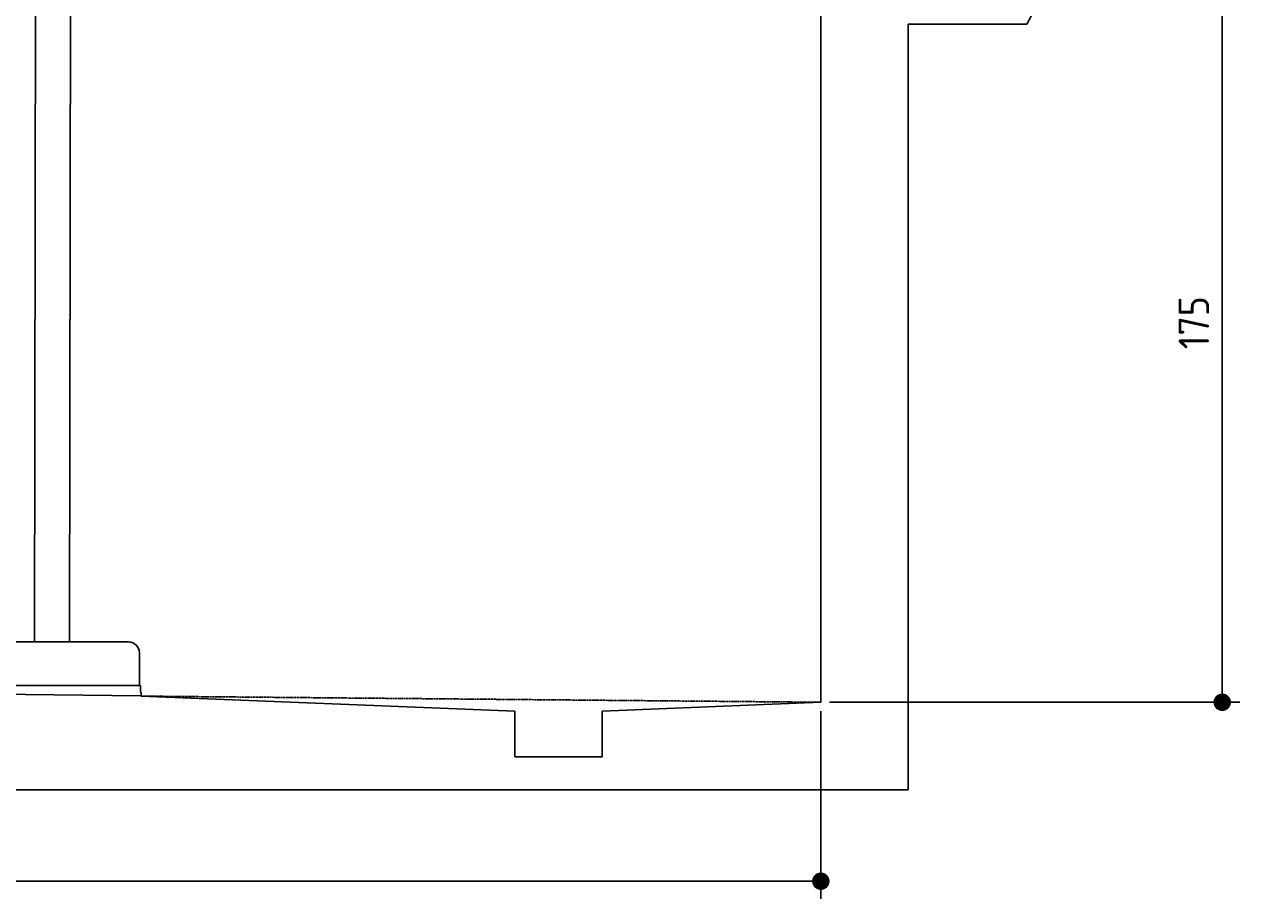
# Model space of a CAD drawing. Extents: x 562 to 7231, y 5917 to 11876.
# Tile 47 of 69: x 4451 to 7231, y 5917 to 7916. Entities that reach past the tile are written whole.
import ezdxf

# ---------------------------------------------------------------- set-up
doc = ezdxf.new("R2010")
doc.units = 0
doc.linetypes.add('GEN3', pattern=[6.25, 5, -1.25])
doc.layers.get('0').update_dxf_attribs({"linetype": 'CONTINUOUS'})
doc.layers.get('DEFPOINTS').update_dxf_attribs({"linetype": 'CONTINUOUS'})
doc.layers.add('3', color=6, linetype='GEN3')
doc.layers.add('4', color=3, linetype='CONTINUOUS')
doc.styles.get("Standard").update_dxf_attribs({"font": 'ISOCP.SHX'})
doc.dimstyles.get("Standard").update_dxf_attribs({"dimtxt": 6, "dimasz": 10, "dimexe": 0.18, "dimexo": 0.0625, "dimgap": 2, "dimtad": 1, "dimzin": 0, "dimcen": 0.09, "dimazin": 3, "dimtfac": 1, "dimtofl": 0, "dimtmove": 0, "dimatfit": 3})

# ---------------------------------------------------------------- blocks, each defined once
blk = doc.blocks.new('PUNKT')
at = {"layer": '4', "color": 0, "linetype": 'BYBLOCK'}
blk.add_line((-0.5, 0), (-1, 0), dxfattribs=at)
at = {"layer": '4', "color": 0, "linetype": 'BYBLOCK', "const_width": 0.5}
blk.add_lwpolyline([(-0.25, 0, 1), (0.25, 0, 1)], format="xyb", close=True, dxfattribs=at)
blk = doc.blocks.new('*U50')
at = {"layer": '4', "color": 2}
blk.add_text('175', height=70, rotation=90, dxfattribs=at).set_placement((7161, 7173))
blk = doc.blocks.new('*D4')
at = {"layer": '4'}
for p, q in [((6792.8, 8115.9), (7231, 8115.9)), ((7191, 6405.9), (7191, 8075.9)), ((6292.8, 6365.9), (7231, 6365.9))]:
    blk.add_line(p, q, dxfattribs=at)
at = {"layer": 'DEFPOINTS', "color": 0}
for p in [(6772.8, 8115.9), (7191, 8115.9), (6272.8, 6365.9)]:
    blk.add_point(p, dxfattribs=at)
blk.add_blockref('*U50', (0, 0))
at = {"layer": '4', "xscale": 40, "yscale": 40, "zscale": 40}
for p, rotation in [((7191, 8115.9), 90), ((7191, 6365.9), 270)]:
    blk.add_blockref('PUNKT', p, dxfattribs=dict(at, rotation=rotation))
blk = doc.blocks.new('*U30')
at = {"layer": '4', "color": 2}
blk.add_text('520', height=70, dxfattribs=at).set_placement((3599.2, 5986.8))
blk = doc.blocks.new('*D12')
at = {"layer": '4'}
for p, q in [((1072.8, 6395.9), (1072.8, 5916.8)), ((6272.8, 6345.9), (6272.8, 5916.8)), ((1112.8, 5956.8), (6232.8, 5956.8))]:
    blk.add_line(p, q, dxfattribs=at)
at = {"layer": 'DEFPOINTS', "color": 0}
for p in [(1072.8, 6415.9), (6272.8, 6365.9), (6272.8, 5956.8)]:
    blk.add_point(p, dxfattribs=at)
blk.add_blockref('*U30', (0, 0))
at = {"layer": '4', "xscale": 40, "yscale": 40, "zscale": 40, "rotation": 180}
blk.add_blockref('PUNKT', (1072.8, 5956.8), dxfattribs=at)
at = {"layer": '4', "xscale": 40, "yscale": 40, "zscale": 40}
blk.add_blockref('PUNKT', (6272.8, 5956.8), dxfattribs=at)

msp = doc.modelspace()

# ---------------------------------------------------------------- linework, layer by layer
for p, q in [((4476.76, 8174.043), (4474.185, 6503.979)), ((4556.76, 8173.92), (4554.185, 6503.979)), ((6272.775, 6365.902), (6272.775, 8115.902)), ((6778.313, 7980.371), (6743.815, 7915.902)), ((6743.815, 7915.902), (6472.775, 7915.902)), ((6472.775, 7915.902), (6472.775, 6165.902)), ((4149.046, 6503.979), (4689.046, 6503.979)), ((4714.046, 6478.979), (4714.046, 6423.979)), ((4714.046, 6403.979), (4714.046, 6423.979)), ((1832.775, 6408.594), (4716.546, 6380.866)), ((4427.546, 6403.979), (4633.005, 6403.979)), ((4577.443, 6403.979), (4590.504, 6403.979)), ((4590.504, 6403.979), (4600.087, 6403.979)), ((4600.087, 6403.979), (4706.546, 6403.979)), ((4633.005, 6403.979), (4642.588, 6403.979)), ((4642.588, 6403.979), (4655.649, 6403.979)), ((4677.443, 6403.979), (4655.649, 6403.979)), ((4706.546, 6403.979), (4716.546, 6403.979)), ((4716.546, 6388.979), (4716.546, 6403.979)), ((4717.775, 6388.979), (4717.775, 6379.893)), ((4717.775, 6379.893), (5572.775, 6345.814)), ((5572.775, 6240.902), (5572.775, 6345.814)), ((6272.775, 6365.902), (5772.321, 6345.814)), ((5772.321, 6345.814), (5772.775, 6240.902)), ((5772.775, 6240.902), (5572.775, 6240.902)), ((6472.775, 6165.902), (872.775, 6165.902))]:
    msp.add_line(p, q)
msp.add_arc((4689.046, 6478.979), 25, 0, 90)
at = {"layer": '3'}
msp.add_line((4717.775, 6379.893), (6272.775, 6365.902), dxfattribs=at)

# ---------------------------------------------------------------- dimensions: what is measured, and where the dimension line sits
at = {"layer": '4'}
for base, p1, p2, angle, picture, middle in [((7190.953, 8115.902), (6272.775, 6365.902), (6772.775, 8115.902), 90, '*D4', (7125.953, 7240.902)), ((6272.775, 5956.807), (1072.775, 6415.902), (6272.775, 6365.902), 0, '*D12', (3672.775, 6021.814))]:
    dim = msp.add_linear_dim(base=base, p1=p1, p2=p2, angle=angle, dimstyle='Standard', dxfattribs=at)
    dim.commit()
    dim.dimension.update_dxf_attribs({"geometry": picture, "text_midpoint": middle})

doc.saveas('drawing.dxf')
